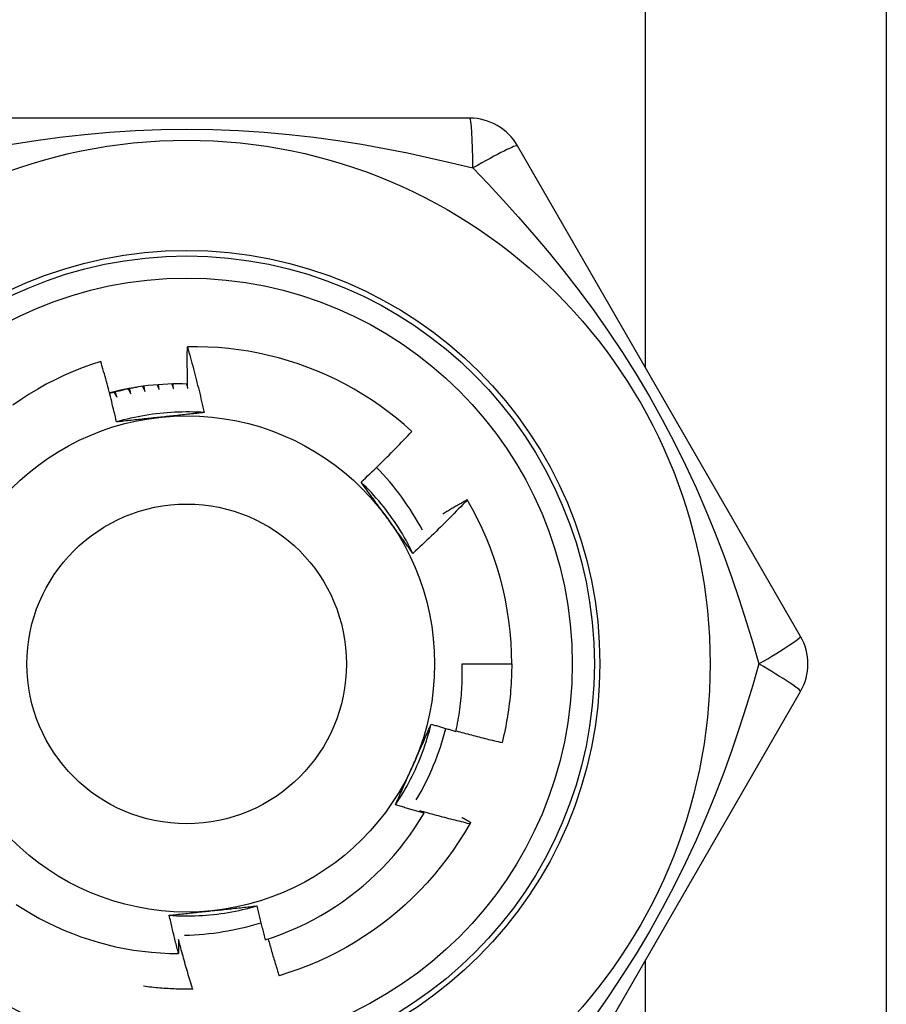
# Model space of a CAD drawing. Header units: inches. Extents: x 4 to 105, y 5 to 58.
# Tile 47 of 133: x 17.907 to 18.217, y 17.578 to 17.93. Entities that reach past the tile are written whole.
import ezdxf

# ---------------------------------------------------------------- set-up
doc = ezdxf.new("R2010")
doc.units = ezdxf.units.IN
doc.header["$MEASUREMENT"] = 0
doc.layers.add('Visible Edges(ANSI)', color=7, linetype='Continuous', lineweight=25)
doc.layers.add('Visible Tangent Edges(ANSI)', color=7, linetype='Continuous', lineweight=25)

msp = doc.modelspace()

# ---------------------------------------------------------------- linework, layer by layer
at = {"layer": 'Visible Edges(ANSI)'}
for p, q in [((18.21686335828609, 19.11375453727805), (18.21686335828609, 16.28575453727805)), ((18.06801322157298, 17.89463643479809), (17.8657136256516, 17.89463644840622)), ((18.18621094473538, 17.70959712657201), (18.08506116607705, 17.88479374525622)), ((18.06708391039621, 17.75844646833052), (18.06713238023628, 17.75836363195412)), ((18.06529052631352, 17.69975453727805), (18.08300508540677, 17.69975453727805)), ((18.08506109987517, 17.51471524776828), (18.18621090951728, 17.68991185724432)), ((17.96913488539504, 17.58363502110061), (17.96898828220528, 17.58363224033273))]:
    msp.add_line(p, q, dxfattribs=at)
at = {"layer": 'Visible Edges(ANSI)', "flags": 128}
for points in [[(17.96721527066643, 17.79818107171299), (17.9671989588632, 17.79879609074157), (17.96718365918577, 17.79941115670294), (17.96716937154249, 17.80002625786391), (17.96715609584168, 17.80064140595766), (17.96714383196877, 17.80125660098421), (17.96713257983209, 17.80187183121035), (17.96712233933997, 17.80248710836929), (17.96711311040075, 17.80310240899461), (17.96710489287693, 17.80371775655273), (17.96709768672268, 17.80433315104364), (17.96709149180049, 17.80494856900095), (17.96708630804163, 17.80556402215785), (17.9670821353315, 17.80617952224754), (17.96707897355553, 17.80679504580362), (17.96707682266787, 17.80741059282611), (17.96707568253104, 17.80802618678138), (17.96707555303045, 17.80864179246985), (17.96707643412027, 17.80925744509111), (17.96707832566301, 17.80987310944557), (17.9670812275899, 17.81048880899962), (17.96708513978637, 17.81110454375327), (17.96709006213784, 17.81172029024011), (17.96709599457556, 17.81233606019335), (17.96710293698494, 17.81295185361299)], [(18.04732974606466, 17.78275582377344), (18.04458928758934, 17.78519316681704), (18.04177604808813, 17.78753962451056), (18.03889231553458, 17.78979362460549), (18.03594037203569, 17.79195357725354), (18.0329225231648, 17.79401791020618), (18.02984105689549, 17.79598504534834), (18.02669825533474, 17.7978533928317), (18.0234964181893, 17.79962138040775), (18.02023783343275, 17.801287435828), (18.01692478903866, 17.80284996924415), (18.01355958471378, 17.80430740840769), (18.0101455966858, 17.8056577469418), (18.0066934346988, 17.80689665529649), (18.00320751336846, 17.80802283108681), (17.99969061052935, 17.80903568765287), (17.99614550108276, 17.80993460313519), (17.99257495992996, 17.81071897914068), (17.98898176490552, 17.81138821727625), (17.98536868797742, 17.81194171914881), (17.9817385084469, 17.8123788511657), (17.97809400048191, 17.81269905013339), (17.97443794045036, 17.81290167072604), (17.97077310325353, 17.81298613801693), (17.96710293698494, 17.81295185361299)], [(17.96710293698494, 17.81295185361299), (17.96738136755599, 17.81198292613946), (17.96765732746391, 17.81101330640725), (17.96793081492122, 17.81004297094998), (17.96820182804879, 17.80907195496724), (17.96847036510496, 17.80810024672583), (17.96873642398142, 17.80712785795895), (17.96900000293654, 17.8061547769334), (17.96926110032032, 17.80518101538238), (17.96951971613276, 17.80420658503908), (17.96977585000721, 17.80323145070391), (17.9700294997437, 17.80225563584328), (17.97028066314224, 17.80127915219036), (17.97052933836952, 17.80030198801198), (17.97077552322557, 17.79932415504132), (17.97101921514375, 17.7983456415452), (17.97126041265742, 17.79736648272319), (17.97149911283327, 17.79638665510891), (17.97173531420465, 17.79540617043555), (17.97196901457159, 17.79442504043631), (17.97220021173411, 17.7934432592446), (17.97242890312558, 17.79246083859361), (17.97265508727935, 17.79147777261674), (17.97287876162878, 17.79049407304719), (17.97309992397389, 17.78950973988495)], [(17.93615055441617, 17.80779727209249), (17.93281049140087, 17.80668848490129), (17.9295036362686, 17.80547422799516), (17.92623252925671, 17.80415493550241), (17.92300325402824, 17.80273267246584), (17.91982454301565, 17.80121133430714), (17.91669875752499, 17.79959237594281), (17.91362812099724, 17.79787722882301), (17.91061486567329, 17.79606727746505), (17.90766120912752, 17.79416394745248), (17.9047693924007, 17.79216863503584)], [(17.94178253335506, 17.78615964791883), (17.94157390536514, 17.78706821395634), (17.94136299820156, 17.78797619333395), (17.94114981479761, 17.78888358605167), (17.94093435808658, 17.7897903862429), (17.94071662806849, 17.79069658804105), (17.94049662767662, 17.79160219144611), (17.94027436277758, 17.79250719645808), (17.94004982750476, 17.79341159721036), (17.93982303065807, 17.79431538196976), (17.93959396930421, 17.79521856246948), (17.93936264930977, 17.79612112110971), (17.93912907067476, 17.79702306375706), (17.93889323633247, 17.79792438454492), (17.93865514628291, 17.79882508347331), (17.93841480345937, 17.79972513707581), (17.93817221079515, 17.80062456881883), (17.93792736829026, 17.80152336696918), (17.9376802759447, 17.80242154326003), (17.93743093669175, 17.80331908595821), (17.93717934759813, 17.80421599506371), (17.93692551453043, 17.80511227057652), (17.93666943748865, 17.80600791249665), (17.9364111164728, 17.80690292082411), (17.93615055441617, 17.80779727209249)], [(17.94963852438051, 17.79865955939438), (17.94920385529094, 17.79858286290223), (17.94876954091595, 17.79850428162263), (17.94833556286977, 17.79842377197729), (17.94790195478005, 17.79834136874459), (17.94746869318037, 17.79825703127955), (17.94703583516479, 17.79817083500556), (17.94660333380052, 17.79808269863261), (17.94617122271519, 17.79799265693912), (17.94573953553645, 17.79790074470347), (17.94530824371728, 17.79780692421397), (17.94487738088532, 17.79771123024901), (17.9444469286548, 17.7976136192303), (17.94401691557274, 17.79751412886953), (17.943587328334, 17.79741271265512), (17.94315821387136, 17.79730945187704), (17.94272955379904, 17.797204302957), (17.94230135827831, 17.79709726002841), (17.94187362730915, 17.79698832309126), (17.94144639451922, 17.79687752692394), (17.94101963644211, 17.79676483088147), (17.94059338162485, 17.79665027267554), (17.9401676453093, 17.79653384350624), (17.93974241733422, 17.79641554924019), (17.9393177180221, 17.79629537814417)], [(17.94193457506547, 17.79497251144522), (17.94191138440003, 17.79505112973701), (17.94188820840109, 17.7951297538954), (17.94186505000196, 17.7952083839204), (17.94184190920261, 17.79528701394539), (17.94181878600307, 17.79536565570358), (17.94179567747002, 17.79544429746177), (17.94177258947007, 17.79552295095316), (17.94174951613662, 17.79560160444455), (17.94172646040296, 17.79568026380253), (17.9417034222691, 17.79575893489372), (17.94168040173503, 17.7958376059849), (17.94165739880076, 17.79591628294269), (17.94163441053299, 17.79599496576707), (17.94161144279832, 17.79607364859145), (17.94158848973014, 17.79615234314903), (17.94156555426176, 17.79623104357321), (17.94154263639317, 17.79630974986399), (17.94151973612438, 17.79638845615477), (17.94149685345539, 17.79646716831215), (17.9414739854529, 17.79654589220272), (17.9414511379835, 17.79662461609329), (17.9414283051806, 17.79670334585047), (17.9414054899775, 17.79678208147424), (17.94138269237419, 17.79686082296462)], [(17.94594757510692, 17.79794530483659), (17.94598787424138, 17.79787010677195), (17.94602815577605, 17.79779490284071), (17.94606842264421, 17.79771969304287), (17.94610867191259, 17.79764446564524), (17.94614890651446, 17.79756923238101), (17.94618912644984, 17.79749399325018), (17.94622932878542, 17.79741874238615), (17.94626951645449, 17.79734347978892), (17.94630968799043, 17.79726821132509), (17.94634984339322, 17.79719293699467), (17.94638998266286, 17.79711764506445), (17.94643010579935, 17.79704234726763), (17.94647021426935, 17.79696704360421), (17.9465103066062, 17.79689172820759), (17.9465503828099, 17.79681640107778), (17.94659044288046, 17.79674106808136), (17.94663048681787, 17.79666572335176), (17.94667051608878, 17.79659037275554), (17.9467105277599, 17.79651501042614), (17.94675052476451, 17.79643964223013), (17.94679050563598, 17.79636426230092), (17.94683047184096, 17.79628887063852), (17.94687042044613, 17.79621347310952), (17.94691035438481, 17.79613806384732)], [(17.94691035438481, 17.79613806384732), (17.9468912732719, 17.79621777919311), (17.9468722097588, 17.7962975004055), (17.94685316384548, 17.79637722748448), (17.94683413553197, 17.79645695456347), (17.94681512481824, 17.79653668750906), (17.94679613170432, 17.79661642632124), (17.94677715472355, 17.79669617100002), (17.94675819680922, 17.7967759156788), (17.94673925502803, 17.79685566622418), (17.94672033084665, 17.79693542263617), (17.94670142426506, 17.79701518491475), (17.94668253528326, 17.79709494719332), (17.94666366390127, 17.7971747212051), (17.94664481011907, 17.79725449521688), (17.94662597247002, 17.79733426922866), (17.94660715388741, 17.79741405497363), (17.94658835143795, 17.79749384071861), (17.94656956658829, 17.79757363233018), (17.94655079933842, 17.79765342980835), (17.94653204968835, 17.79773322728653), (17.94651331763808, 17.79781303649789), (17.9464946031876, 17.79789284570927), (17.94647590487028, 17.79797266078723), (17.9464572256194, 17.7980524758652)], [(17.95108811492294, 17.79886485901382), (17.95112378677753, 17.79878907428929), (17.95115944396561, 17.79871327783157), (17.95119508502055, 17.79863748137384), (17.95123071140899, 17.79856167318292), (17.95126632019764, 17.79848585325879), (17.95130191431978, 17.79841002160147), (17.95133749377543, 17.79833418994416), (17.95137305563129, 17.79825834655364), (17.95140860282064, 17.79818250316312), (17.95144413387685, 17.79810664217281), (17.95147965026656, 17.79803078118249), (17.95151515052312, 17.79795490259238), (17.95155063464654, 17.79787902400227), (17.95158610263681, 17.79780313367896), (17.95162155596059, 17.79772723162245), (17.95165699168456, 17.79765132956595), (17.95169241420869, 17.79757541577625), (17.95172781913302, 17.79749949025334), (17.95176320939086, 17.79742355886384), (17.95179858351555, 17.79734762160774), (17.95183394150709, 17.79727167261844), (17.95186928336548, 17.79719571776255), (17.95190461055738, 17.79711975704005), (17.95193992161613, 17.79704378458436)], [(17.95193992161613, 17.79704378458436), (17.95192537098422, 17.79712240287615), (17.95191083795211, 17.79720102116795), (17.95189631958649, 17.79727964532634), (17.95188182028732, 17.79735826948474), (17.95186733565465, 17.79743689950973), (17.95185287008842, 17.79751552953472), (17.9518384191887, 17.79759417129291), (17.95182398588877, 17.7976728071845), (17.95180957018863, 17.79775144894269), (17.95179517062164, 17.79783009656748), (17.9517807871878, 17.79790875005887), (17.95176642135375, 17.79798740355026), (17.95175207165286, 17.79806605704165), (17.95173773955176, 17.79814471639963), (17.9517234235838, 17.79822338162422), (17.95170912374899, 17.7983020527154), (17.95169484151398, 17.79838072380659), (17.95168057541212, 17.79845939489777), (17.95166632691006, 17.79853806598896), (17.95165209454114, 17.79861674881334), (17.95163787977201, 17.79869543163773), (17.95162368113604, 17.79877411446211), (17.95160950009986, 17.79885280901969), (17.95159533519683, 17.79893150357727)], [(17.95630544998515, 17.79942313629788), (17.95633495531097, 17.79935088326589), (17.95636444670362, 17.7992786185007), (17.95639392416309, 17.79920635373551), (17.9564233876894, 17.79913407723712), (17.95645283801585, 17.79906178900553), (17.95648227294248, 17.79898950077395), (17.95651169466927, 17.79891721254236), (17.95654110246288, 17.79884491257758), (17.95657049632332, 17.79877260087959), (17.95659987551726, 17.79870028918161), (17.95662924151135, 17.79862796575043), (17.95665859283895, 17.79855564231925), (17.9566879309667, 17.79848330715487), (17.95671725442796, 17.79841097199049), (17.95674656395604, 17.79833862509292), (17.95677585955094, 17.79826626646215), (17.95680514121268, 17.79819390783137), (17.95683440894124, 17.7981215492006), (17.95686366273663, 17.79804917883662), (17.95689290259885, 17.79797680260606), (17.95692212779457, 17.79790442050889), (17.95695133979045, 17.79783202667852), (17.95698053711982, 17.79775963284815), (17.95700972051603, 17.79768723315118)], [(17.95700972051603, 17.79768723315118), (17.95699998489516, 17.79776107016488), (17.95699026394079, 17.79783491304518), (17.95698055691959, 17.79790876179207), (17.95697086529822, 17.79798260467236), (17.95696118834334, 17.79805645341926), (17.95695152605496, 17.79813030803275), (17.95694187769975, 17.79820416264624), (17.95693224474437, 17.79827801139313), (17.95692262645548, 17.79835187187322), (17.95691302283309, 17.79842573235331), (17.95690343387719, 17.79849959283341), (17.9568938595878, 17.79857346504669), (17.9568842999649, 17.79864732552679), (17.95687475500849, 17.79872119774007), (17.95686522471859, 17.79879506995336), (17.95685570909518, 17.79886894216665), (17.95684620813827, 17.79894281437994), (17.95683672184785, 17.79901669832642), (17.95682725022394, 17.79909057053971), (17.95681779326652, 17.7991644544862), (17.9568083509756, 17.79923833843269), (17.95679892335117, 17.79931222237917), (17.95678951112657, 17.79938611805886), (17.95678011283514, 17.79946000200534)], [(17.96153973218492, 17.79970244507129), (17.96156347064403, 17.79963434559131), (17.96158719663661, 17.79956623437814), (17.96161091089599, 17.79949812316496), (17.96163461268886, 17.79943000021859), (17.9616583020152, 17.79936187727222), (17.96168197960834, 17.79929375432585), (17.96170564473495, 17.79922561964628), (17.96172929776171, 17.79915748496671), (17.96175293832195, 17.79908935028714), (17.96177656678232, 17.79902120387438), (17.96180018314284, 17.79895305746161), (17.96182378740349, 17.79888489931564), (17.96184737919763, 17.79881674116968), (17.9618709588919, 17.79874857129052), (17.96189452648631, 17.79868040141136), (17.9619180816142, 17.79861223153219), (17.96194162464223, 17.79854404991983), (17.96196515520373, 17.79847586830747), (17.96198867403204, 17.79840767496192), (17.96201218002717, 17.79833949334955), (17.96203567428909, 17.7982712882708), (17.96205915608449, 17.79820308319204), (17.96208262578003, 17.79813487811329), (17.96210608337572, 17.79806666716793)], [(17.96210608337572, 17.79806666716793), (17.96210064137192, 17.79813525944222), (17.96209521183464, 17.7982038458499), (17.96208979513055, 17.79827244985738), (17.96208439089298, 17.79834104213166), (17.9620789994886, 17.79840963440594), (17.96207362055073, 17.79847822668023), (17.96206825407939, 17.79854683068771), (17.96206290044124, 17.79861542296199), (17.96205755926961, 17.79868402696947), (17.96205223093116, 17.79875263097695), (17.96204691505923, 17.79882123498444), (17.96204161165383, 17.79888983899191), (17.96203632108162, 17.79895844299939), (17.96203104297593, 17.79902704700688), (17.96202577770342, 17.79909565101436), (17.96202052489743, 17.79916426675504), (17.96201528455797, 17.79923287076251), (17.96201005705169, 17.7993014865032), (17.96200484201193, 17.79937010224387), (17.96199963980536, 17.79943870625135), (17.96199445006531, 17.79950732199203), (17.96198927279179, 17.79957593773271), (17.96198410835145, 17.79964456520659), (17.96197895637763, 17.79971318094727)], [(17.96677570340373, 17.79970284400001), (17.96679413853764, 17.79963947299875), (17.96681256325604, 17.79957610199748), (17.96683097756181, 17.79951273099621), (17.96684938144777, 17.79944935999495), (17.96686777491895, 17.79938597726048), (17.96688615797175, 17.79932258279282), (17.96690453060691, 17.79925920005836), (17.96692289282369, 17.7991958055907), (17.96694124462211, 17.79913241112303), (17.96695958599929, 17.79906901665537), (17.96697791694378, 17.79900561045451), (17.96699623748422, 17.79894220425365), (17.96701454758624, 17.79887879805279), (17.96703284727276, 17.79881539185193), (17.96705113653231, 17.79875197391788), (17.96706941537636, 17.79868855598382), (17.96708768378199, 17.79862512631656), (17.96710594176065, 17.79856169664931), (17.96712418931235, 17.79849826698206), (17.96714242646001, 17.7984348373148), (17.96716065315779, 17.79837140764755), (17.9671788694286, 17.79830796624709), (17.96719707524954, 17.79824452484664), (17.96721527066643, 17.79818107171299)], [(17.94087929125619, 17.79672734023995), (17.94092344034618, 17.7966543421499), (17.94096756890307, 17.79658132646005), (17.94101168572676, 17.7965083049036), (17.94105578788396, 17.79643527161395), (17.94109987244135, 17.79636223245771), (17.94114394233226, 17.79628917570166), (17.94118799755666, 17.79621611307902), (17.94123203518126, 17.79614304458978), (17.94127606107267, 17.79606995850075), (17.94132006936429, 17.79599686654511), (17.9413640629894, 17.79592376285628), (17.94140803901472, 17.79585064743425), (17.94145200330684, 17.79577752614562), (17.94149594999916, 17.79570439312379), (17.94153988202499, 17.79563124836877), (17.94158379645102, 17.79555809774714), (17.94162769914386, 17.79548493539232), (17.94167158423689, 17.7954117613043), (17.94171545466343, 17.79533857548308), (17.94175931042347, 17.79526538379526), (17.94180314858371, 17.79519218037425), (17.94184697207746, 17.79511897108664), (17.94189078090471, 17.79504574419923), (17.94193457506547, 17.79497251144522)], [(17.97309992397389, 17.78950973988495), (17.97178333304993, 17.78959137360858), (17.97046566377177, 17.7896534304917), (17.96914720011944, 17.78969596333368), (17.96782822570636, 17.78971900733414), (17.96650902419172, 17.78972261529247), (17.96518987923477, 17.78970683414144), (17.96387107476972, 17.78967170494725), (17.9625528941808, 17.7896172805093), (17.96123562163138, 17.78954360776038), (17.9599195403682, 17.78945072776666), (17.95860493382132, 17.78933868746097), (17.95729208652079, 17.78920753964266), (17.95598128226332, 17.78905731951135), (17.95467280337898, 17.78888808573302), (17.95336693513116, 17.78869987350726), (17.95206396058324, 17.78849273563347), (17.95076416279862, 17.78826671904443), (17.94946782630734, 17.78802187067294), (17.94817523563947, 17.78775823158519), (17.94688667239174, 17.78747585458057), (17.94560242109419, 17.78717478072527), (17.94432276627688, 17.78685505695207), (17.9430479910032, 17.78651673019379), (17.94177837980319, 17.7861598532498)], [(17.95760394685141, 17.78785195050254), (17.95693913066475, 17.78778206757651), (17.95627492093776, 17.78771223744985), (17.95561130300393, 17.7876424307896), (17.95494825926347, 17.78757264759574), (17.95428577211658, 17.78750287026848), (17.95362382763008, 17.78743308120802), (17.95296240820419, 17.78736326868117), (17.9523014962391, 17.78729342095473), (17.95164107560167, 17.78722352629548), (17.95098113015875, 17.78715356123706), (17.95032164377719, 17.78708351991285), (17.94966260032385, 17.78701339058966), (17.94900398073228, 17.78694314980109), (17.94834577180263, 17.78687279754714), (17.94768795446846, 17.78680230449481), (17.94703051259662, 17.78673167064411), (17.94637343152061, 17.78666087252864), (17.94571669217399, 17.78658990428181), (17.94506027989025, 17.78651874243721), (17.94440417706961, 17.78644738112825), (17.9437483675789, 17.78637580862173), (17.943092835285, 17.78630400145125), (17.9424375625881, 17.78623195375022), (17.94178253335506, 17.78615964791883)], [(17.97309992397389, 17.78950973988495), (17.97245831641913, 17.78943882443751), (17.97181653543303, 17.78936817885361), (17.97117455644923, 17.78929779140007), (17.97053235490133, 17.78922764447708), (17.96988990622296, 17.78915772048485), (17.96924718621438, 17.78908800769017), (17.96860417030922, 17.78901849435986), (17.96796083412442, 17.78894915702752), (17.96731715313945, 17.78887998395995), (17.96667310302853, 17.78881096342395), (17.96602865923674, 17.78874207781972), (17.96538379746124, 17.78867330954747), (17.96473849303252, 17.788604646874), (17.96409272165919, 17.78853607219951), (17.96344645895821, 17.78846757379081), (17.96279968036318, 17.7883991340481), (17.96215236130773, 17.78833074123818), (17.96150447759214, 17.78826237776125), (17.96085600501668, 17.78819402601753), (17.96020691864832, 17.7881256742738), (17.959557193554, 17.78805730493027), (17.95890680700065, 17.78798890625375), (17.95825573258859, 17.78792045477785), (17.95760394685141, 17.78785195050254)], [(18.02915196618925, 17.76467772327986), (18.02993448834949, 17.76540597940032), (18.03071483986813, 17.76613644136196), (18.03149302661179, 17.76686910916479), (18.03226904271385, 17.7676039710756), (18.03304288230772, 17.76834103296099), (18.03381455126, 17.76908027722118), (18.0345840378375, 17.76982170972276), (18.0353513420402, 17.77056531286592), (18.03611646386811, 17.77131109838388), (18.03687939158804, 17.77205904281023), (18.03764013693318, 17.77280915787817), (18.03839868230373, 17.7735614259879), (18.0391550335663, 17.77431584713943), (18.03990918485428, 17.77507241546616), (18.04066113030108, 17.77583112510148), (18.04141088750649, 17.7765919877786), (18.0421584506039, 17.77735499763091), (18.04290381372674, 17.77812014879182), (18.04364698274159, 17.77888744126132), (18.04438794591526, 17.77965686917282), (18.04512670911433, 17.78042842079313), (18.04586326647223, 17.78120210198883), (18.04659761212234, 17.78197790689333), (18.04732974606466, 17.78275582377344)], [(18.04771192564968, 17.73923111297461), (18.04712432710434, 17.7404121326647), (18.04651924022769, 17.74158429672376), (18.04589683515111, 17.74274738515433), (18.04525731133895, 17.74390117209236), (18.04460083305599, 17.74504543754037), (18.04392759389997, 17.74617996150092), (18.04323776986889, 17.74730451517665), (18.04253154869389, 17.74841888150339), (18.04180910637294, 17.74952283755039), (18.04107063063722, 17.7506161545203), (18.04031629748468, 17.75169861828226), (18.03954629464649, 17.7527700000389), (18.03876079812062, 17.75383008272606), (18.03795999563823, 17.7548786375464), (18.03714406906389, 17.75591545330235), (18.03631319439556, 17.75694028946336), (18.03546755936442, 17.75795294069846), (18.03460734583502, 17.7589531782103), (18.03373272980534, 17.75994077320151), (18.03284390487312, 17.76091551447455), (18.03194104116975, 17.76187716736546), (18.03102432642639, 17.76282552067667), (18.03009393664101, 17.76376034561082), (18.02915006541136, 17.76468142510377)], [(18.03852825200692, 17.7518221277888), (18.03813532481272, 17.75236293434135), (18.03774273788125, 17.752903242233), (18.03735047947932, 17.75344305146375), (18.03695852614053, 17.75398237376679), (18.03656684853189, 17.75452121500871), (18.0361754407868, 17.75505958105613), (18.03578427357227, 17.75559747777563), (18.03539332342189, 17.75613492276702), (18.03500258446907, 17.7566719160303), (18.03461202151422, 17.75720846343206), (18.03422162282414, 17.7577445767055), (18.03383135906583, 17.75828025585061), (18.0334412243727, 17.75881551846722), (18.03305118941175, 17.7593503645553), (18.03266123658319, 17.75988480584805), (18.03227134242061, 17.76041885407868), (18.03188148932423, 17.76095250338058), (18.03149165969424, 17.76148577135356), (18.03110182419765, 17.76201865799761), (18.03071197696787, 17.76255118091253), (18.03032208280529, 17.76308334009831), (18.02993212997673, 17.76361514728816), (18.02954210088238, 17.76414660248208), (18.02915196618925, 17.76467772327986)], [(18.06713238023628, 17.75836363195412), (18.06634996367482, 17.7575401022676), (18.065565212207, 17.75671883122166), (18.06477811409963, 17.7558998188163), (18.06398867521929, 17.7550830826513), (18.0631969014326, 17.75426861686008), (18.06240279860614, 17.75345643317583), (18.06160636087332, 17.75264653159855), (18.06080759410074, 17.75183891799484), (18.060006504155, 17.75103359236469), (18.0592030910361, 17.75023057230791), (18.05839734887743, 17.74942984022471), (18.057589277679, 17.74863140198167), (18.05677887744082, 17.74783526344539), (18.05596615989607, 17.74704143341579), (18.05515111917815, 17.74624991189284), (18.05433376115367, 17.74546070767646), (18.05351409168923, 17.74467382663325), (18.05269211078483, 17.74388927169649), (18.05186783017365, 17.7431070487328), (18.05104123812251, 17.74232716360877), (18.0502123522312, 17.74154962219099), (18.04938117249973, 17.74077443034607), (18.04854769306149, 17.74000159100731), (18.04771192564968, 17.73923111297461)], [(18.05838381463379, 17.75339887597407), (18.05874346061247, 17.7536137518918), (18.05910335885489, 17.75382824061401), (18.05946350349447, 17.75404232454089), (18.0598239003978, 17.75425602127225), (18.06018454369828, 17.75446931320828), (18.06054543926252, 17.75468221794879), (18.06090658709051, 17.75489471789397), (18.06126798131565, 17.75510682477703), (18.06162962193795, 17.75531853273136), (18.061991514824, 17.75552984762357), (18.0623536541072, 17.75574076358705), (18.06271603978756, 17.75595128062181), (18.06307867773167, 17.75616140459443), (18.06344155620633, 17.75637112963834), (18.06380468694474, 17.75658045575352), (18.06416806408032, 17.75678938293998), (18.06453168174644, 17.75699791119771), (18.06489555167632, 17.75720604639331), (18.06525966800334, 17.75741377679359), (18.06562401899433, 17.75762111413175), (18.06598862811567, 17.75782805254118), (18.06635348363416, 17.75803459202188), (18.06671857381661, 17.75824072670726), (18.06708391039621, 17.75844646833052)], [(18.04771192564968, 17.73923111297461), (18.04732971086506, 17.73975130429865), (18.04694763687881, 17.74027178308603), (18.04656569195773, 17.74079255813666), (18.04618384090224, 17.74131364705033), (18.04580206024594, 17.74183506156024), (18.04542032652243, 17.74235681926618), (18.04503861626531, 17.74287892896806), (18.04465690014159, 17.74340140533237), (18.04427515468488, 17.74392426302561), (18.04389335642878, 17.74444751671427), (18.0435114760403, 17.74497117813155), (18.04312949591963, 17.74549526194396), (18.04274737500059, 17.74601977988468), (18.04236510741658, 17.74654474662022), (18.0419826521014, 17.74707017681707), (18.04159999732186, 17.74759608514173), (18.04121710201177, 17.74812248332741), (18.04083395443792, 17.74864938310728), (18.04045052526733, 17.74917680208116), (18.04006678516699, 17.74970474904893), (18.03968271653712, 17.75023324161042), (18.03929828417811, 17.75076229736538), (18.03891347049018, 17.75129192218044), (18.03852825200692, 17.7518221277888)], [(18.06308888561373, 17.67566196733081), (18.06329832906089, 17.67665113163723), (18.06349772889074, 17.67764262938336), (18.06368701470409, 17.67863624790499), (18.06386610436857, 17.67963150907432), (18.06403498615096, 17.68062830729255), (18.06419364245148, 17.68162656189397), (18.06434206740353, 17.68262619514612), (18.06448024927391, 17.68362712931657), (18.06460817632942, 17.6846292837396), (18.06472584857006, 17.68563258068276), (18.06483324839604, 17.68663694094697), (18.06493036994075, 17.68764228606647), (18.06501720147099, 17.68864853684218), (18.06509373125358, 17.68965561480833), (18.06515995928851, 17.69066344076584), (18.06521586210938, 17.69167193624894), (18.0652614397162, 17.69268102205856), (18.06529668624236, 17.69369061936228), (18.06532158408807, 17.69470065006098), (18.06533612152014, 17.69571103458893), (18.06534028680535, 17.69672169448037), (18.06533409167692, 17.69773255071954), (18.06531750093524, 17.69874352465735), (18.06529052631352, 17.69975453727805)], [(18.08300508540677, 17.69975453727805), (18.0829990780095, 17.69857291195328), (18.0829810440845, 17.69739140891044), (18.08295099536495, 17.69621015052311), (18.08290892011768, 17.6950292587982), (18.08285484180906, 17.69384885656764), (18.0827887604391, 17.69266906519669), (18.08271066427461, 17.69149000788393), (18.08262058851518, 17.69031180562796), (18.0825185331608, 17.68913458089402), (18.08240449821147, 17.68795845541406), (18.08227850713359, 17.68678355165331), (18.08214055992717, 17.68560998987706), (18.0819906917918, 17.68443789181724), (18.08182890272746, 17.68326737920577), (18.08165520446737, 17.68209857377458), (18.08146963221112, 17.68093159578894), (18.0812721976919, 17.67976656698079), (18.08106292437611, 17.67860360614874), (18.08084182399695, 17.67744283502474), (18.08060892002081, 17.67628437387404), (18.08036424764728, 17.67512834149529), (18.08010783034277, 17.67397485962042), (18.07983967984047, 17.67282404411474), (18.07955984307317, 17.67167601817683)], [(18.04147536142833, 17.649475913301), (18.04220435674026, 17.65057529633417), (18.04291693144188, 17.65168540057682), (18.0436129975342, 17.65280595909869), (18.04429244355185, 17.65393670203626), (18.04495516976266, 17.65507735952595), (18.04560107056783, 17.65622766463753), (18.04623005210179, 17.65738734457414), (18.04684200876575, 17.65855613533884), (18.04743684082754, 17.65973376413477), (18.04801444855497, 17.66091996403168), (18.04857472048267, 17.66211446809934), (18.04911756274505, 17.66331700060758), (18.04964287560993, 17.66452730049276), (18.05015054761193, 17.66574509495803), (18.05064049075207, 17.66697011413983), (18.05111259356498, 17.66820209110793), (18.05156675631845, 17.66944075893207), (18.05200287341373, 17.6706858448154), (18.05242085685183, 17.67193707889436), (18.05282058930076, 17.67319419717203), (18.05320197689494, 17.67445692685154), (18.0535649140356, 17.67572500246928), (18.05390930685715, 17.67699815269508), (18.05423504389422, 17.67827610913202)], [(18.04778766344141, 17.6637247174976), (18.04805955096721, 17.6643354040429), (18.04833118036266, 17.6649455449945), (18.04860253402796, 17.66555515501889), (18.04887362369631, 17.66616426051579), (18.04914443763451, 17.66677287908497), (18.04941496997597, 17.66738103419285), (18.04968522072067, 17.66798874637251), (18.04995518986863, 17.66859603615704), (18.05022486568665, 17.66920292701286), (18.05049424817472, 17.66980943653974), (18.05076333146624, 17.67041559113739), (18.05103212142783, 17.6710214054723), (18.05130060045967, 17.67162690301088), (18.05156877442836, 17.67223211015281), (18.05183663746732, 17.67283703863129), (18.05210418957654, 17.67344171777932), (18.05237141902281, 17.67404616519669), (18.05263832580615, 17.6746504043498), (18.05290490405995, 17.6752544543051), (18.05317115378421, 17.67585833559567), (18.05343707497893, 17.67646207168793), (18.05370265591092, 17.67706568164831), (18.05396789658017, 17.67766918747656), (18.05423279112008, 17.67827261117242)], [(18.05423279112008, 17.67827261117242), (18.05460057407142, 17.6781593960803), (18.05496846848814, 17.67804656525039), (18.05533646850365, 17.67793412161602), (18.05570457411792, 17.67782206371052), (18.05607279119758, 17.6777103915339), (18.05644111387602, 17.6775991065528), (18.05680953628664, 17.67748820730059), (18.05717807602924, 17.67737769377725), (18.05754671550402, 17.67726756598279), (18.05791546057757, 17.67715782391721), (18.05828431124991, 17.6770484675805), (18.05865326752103, 17.67693949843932), (18.05902232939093, 17.67683091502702), (18.05939149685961, 17.6767227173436), (18.05976076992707, 17.67661490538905), (18.06013014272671, 17.67650747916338), (18.06049962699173, 17.67640044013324), (18.06086921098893, 17.67629378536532), (18.06123890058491, 17.67618751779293), (18.06160868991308, 17.67608163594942), (18.06197858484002, 17.67597613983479), (18.06234857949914, 17.67587102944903), (18.06271867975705, 17.67576630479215), (18.06308888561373, 17.67566196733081)], [(18.06313140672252, 17.67585882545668), (18.06381167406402, 17.67566982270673), (18.06449231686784, 17.67548209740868), (18.06517334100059, 17.67529565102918), (18.06585474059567, 17.67511048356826), (18.06653652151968, 17.67492659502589), (18.06721867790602, 17.67474398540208), (18.06790120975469, 17.67456265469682), (18.06858410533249, 17.67438260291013), (18.06926737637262, 17.6742038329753), (18.06995102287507, 17.67402634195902), (18.07063502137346, 17.6738501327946), (18.07131939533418, 17.67367520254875), (18.07200413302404, 17.67350155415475), (18.07268923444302, 17.67332918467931), (18.07337469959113, 17.67315809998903), (18.07406051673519, 17.6729882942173), (18.07474669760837, 17.67281977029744), (18.07543323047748, 17.67265253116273), (18.07612011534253, 17.67248657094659), (18.07680736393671, 17.6723218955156), (18.07749496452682, 17.67215850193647), (18.07818290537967, 17.6719963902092), (18.07887120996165, 17.67183556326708), (18.07955984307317, 17.67167601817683)], [(18.04147536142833, 17.649475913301), (18.04173475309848, 17.65006702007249), (18.04199446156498, 17.65065813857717), (18.04225449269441, 17.65124930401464), (18.04251484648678, 17.6518405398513), (18.04277551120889, 17.65243187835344), (18.04303649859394, 17.65302334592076), (18.04329780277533, 17.65361497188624), (18.04355942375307, 17.6542067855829), (18.04382136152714, 17.65479881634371), (18.04408361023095, 17.65539109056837), (18.04434617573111, 17.65598363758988), (18.044609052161, 17.65657648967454), (18.04487224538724, 17.65716967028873), (18.04513574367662, 17.65776321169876), (18.04539955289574, 17.65835714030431), (18.0456636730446, 17.65895148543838), (18.0459280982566, 17.65954627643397), (18.04619283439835, 17.66014154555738), (18.04645787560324, 17.66073731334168), (18.04672322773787, 17.66133361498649), (18.04698887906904, 17.66193047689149), (18.04725483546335, 17.66252793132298), (18.04752109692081, 17.66312599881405), (18.04778766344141, 17.6637247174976)], [(18.05167741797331, 17.64642776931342), (18.05125081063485, 17.64654923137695), (18.05082433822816, 17.64667117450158), (18.05039798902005, 17.64679359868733), (18.04997177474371, 17.64691650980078), (18.04954568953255, 17.64703989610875), (18.04911973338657, 17.64716376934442), (18.04869391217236, 17.6472881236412), (18.04826822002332, 17.64741295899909), (18.04784266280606, 17.64753828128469), (18.04741723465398, 17.6476640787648), (18.04699194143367, 17.64779036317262), (18.04656677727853, 17.64791712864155), (18.04614175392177, 17.64804437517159), (18.04571685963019, 17.64817210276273), (18.04529210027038, 17.64830031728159), (18.04486747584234, 17.64842900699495), (18.04444298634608, 17.64855818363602), (18.04401863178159, 17.64868784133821), (18.04359441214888, 17.6488179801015), (18.04317032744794, 17.6489485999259), (18.04274638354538, 17.64907970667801), (18.04232256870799, 17.64921129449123), (18.04189889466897, 17.64934336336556), (18.04147536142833, 17.649475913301)], [(17.99493606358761, 17.60119549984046), (17.9978710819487, 17.60217843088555), (18.0007783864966, 17.60325097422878), (18.00365409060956, 17.60441207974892), (18.00648995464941, 17.60565845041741), (18.00928358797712, 17.60698877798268), (18.01203314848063, 17.60840197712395), (18.01473678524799, 17.60989694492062), (18.01739265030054, 17.6114725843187), (18.01999890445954, 17.61312779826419), (18.02255369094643, 17.61486148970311), (18.02505517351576, 17.61667256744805), (18.02750149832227, 17.61855992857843), (18.02989081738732, 17.62052248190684), (18.03222128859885, 17.62255912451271), (18.03449106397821, 17.62466876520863), (18.036695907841, 17.62684789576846), (18.03883008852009, 17.62909081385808), (18.04089219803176, 17.63139569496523), (18.04288092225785, 17.63376077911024), (18.04479493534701, 17.63618431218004), (18.04663291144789, 17.63866452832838), (18.04839353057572, 17.64119968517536), (18.05007547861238, 17.64378801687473), (18.05167741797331, 17.64642776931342)], [(18.05016243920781, 17.64732200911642), (18.05022564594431, 17.64728489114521), (18.05028884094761, 17.6472477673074), (18.05035203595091, 17.64721062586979), (18.05041521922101, 17.64717347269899), (18.05047839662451, 17.64713630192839), (18.05054156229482, 17.64709912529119), (18.05060472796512, 17.64706193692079), (18.05066788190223, 17.6470247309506), (18.05073102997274, 17.64698751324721), (18.05079417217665, 17.64695028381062), (18.05085730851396, 17.64691304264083), (18.05092043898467, 17.64687578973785), (18.05098355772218, 17.64683852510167), (18.05104667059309, 17.64680124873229), (18.05110977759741, 17.64676395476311), (18.05117287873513, 17.64672664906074), (18.05123596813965, 17.64668933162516), (18.05129905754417, 17.64665200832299), (18.05136213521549, 17.64661466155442), (18.05142520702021, 17.64657730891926), (18.05148826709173, 17.6465399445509), (18.05155132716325, 17.64650256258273), (18.05161437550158, 17.64646517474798), (18.05167741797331, 17.64642776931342)], [(18.06800030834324, 17.64265620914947), (18.0672533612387, 17.64283399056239), (18.0665067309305, 17.64301322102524), (18.06576039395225, 17.64319388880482), (18.06501437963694, 17.64337600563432), (18.06426867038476, 17.64355957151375), (18.06352327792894, 17.64374458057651), (18.06277820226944, 17.6439310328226), (18.0620334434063, 17.64411893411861), (18.06128900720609, 17.64430827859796), (18.06054489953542, 17.64449906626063), (18.05980110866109, 17.64469130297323), (18.05905764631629, 17.64488498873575), (18.05831451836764, 17.64508011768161), (18.05757171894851, 17.64527668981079), (18.05682925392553, 17.6454747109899), (18.05608712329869, 17.64567418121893), (18.05534533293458, 17.6458750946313), (18.05460388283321, 17.64607745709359), (18.05386277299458, 17.64628126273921), (18.05312200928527, 17.64648651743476), (18.0523815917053, 17.64669322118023), (18.05164152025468, 17.64690136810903), (18.05090180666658, 17.64711096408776), (18.05016243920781, 17.64732200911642)], [(18.06800030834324, 17.64265620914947), (18.06611977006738, 17.63944644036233), (18.06413739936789, 17.63629854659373), (18.062055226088, 17.63321575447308), (18.0598753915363, 17.63020122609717), (18.05760013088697, 17.62725805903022), (18.05523177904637, 17.62438926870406), (18.05277276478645, 17.62159780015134), (18.05022561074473, 17.61888651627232), (18.04759293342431, 17.61625820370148), (18.04487742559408, 17.61371554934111), (18.04208187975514, 17.61126116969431), (18.03920916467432, 17.60889758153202), (18.03626222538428, 17.60662720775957), (18.03324408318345, 17.60445238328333), (18.03015784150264, 17.60237532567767), (18.02700666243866, 17.60039818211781), (18.02379377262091, 17.59852297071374), (18.02052248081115, 17.59675162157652), (18.01719613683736, 17.59508595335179), (18.0138181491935, 17.59352765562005), (18.0103919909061, 17.59207835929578), (18.00692117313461, 17.5907395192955), (18.00340925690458, 17.58951253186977), (17.99985984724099, 17.58839865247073)], [(18.06521658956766, 17.64495179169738), (18.06534520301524, 17.64487867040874), (18.06547378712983, 17.64480549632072), (18.06560233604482, 17.64473227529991), (18.06573087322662, 17.64465900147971), (18.06585937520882, 17.64458567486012), (18.06598784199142, 17.64451229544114), (18.06611629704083, 17.64443886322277), (18.06624471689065, 17.6443653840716), (18.06637311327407, 17.64429185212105), (18.0665014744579, 17.64421826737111), (18.06662981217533, 17.64414462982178), (18.06675812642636, 17.64407094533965), (18.0668864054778, 17.64399720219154), (18.06701466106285, 17.64392341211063), (18.06714289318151, 17.64384956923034), (18.06727110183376, 17.64377567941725), (18.06739927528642, 17.64370173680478), (18.06752742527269, 17.64362773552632), (18.06765554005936, 17.64355368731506), (18.06778363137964, 17.64347959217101), (18.06791169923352, 17.64340543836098), (18.06803974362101, 17.64333123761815), (18.0681677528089, 17.64325698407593), (18.0682957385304, 17.64318267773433)], [(18.0682957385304, 17.64318267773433), (18.06828347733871, 17.64316071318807), (18.06827121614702, 17.6431387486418), (18.06825895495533, 17.64311678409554), (18.06824668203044, 17.64309482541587), (18.06823440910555, 17.64307287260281), (18.06822213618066, 17.64305091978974), (18.06820985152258, 17.64302896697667), (18.06819756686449, 17.64300702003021), (18.0681852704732, 17.64298507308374), (18.06817297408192, 17.64296313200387), (18.06816066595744, 17.642941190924), (18.06814836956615, 17.64291924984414), (18.06813604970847, 17.64289732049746), (18.06812374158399, 17.6428753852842), (18.06811140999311, 17.64285345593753), (18.06809909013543, 17.64283152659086), (18.06808675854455, 17.64280960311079), (18.06807442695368, 17.64278768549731), (18.0680620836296, 17.64276576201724), (18.06804974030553, 17.64274385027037), (18.06803738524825, 17.64272193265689), (18.06802503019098, 17.64270002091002), (18.06801267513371, 17.64267811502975), (18.06800030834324, 17.64265620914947)], [(17.90594443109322, 17.61388772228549), (17.90866053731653, 17.61213931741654), (17.91142979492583, 17.61047475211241), (17.91425036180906, 17.60889539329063), (17.91712038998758, 17.60740259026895), (17.92003801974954, 17.60599769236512), (17.92300140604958, 17.60468204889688), (17.9260047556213, 17.60345858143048), (17.92904064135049, 17.60233024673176), (17.93210676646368, 17.60129761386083), (17.93520084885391, 17.60036124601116), (17.93832061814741, 17.59952171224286), (17.94146379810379, 17.59877956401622), (17.94462811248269, 17.59813538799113), (17.9478112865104, 17.59758971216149), (17.95101104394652, 17.59714313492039), (17.95422511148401, 17.59679618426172), (17.9574512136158, 17.59654944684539), (17.9606870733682, 17.59640348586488), (17.96392965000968, 17.59635885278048)], [(17.9606267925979, 17.60999933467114), (17.96194338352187, 17.60991770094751), (17.96326105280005, 17.6098556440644), (17.96457951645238, 17.60981311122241), (17.96589849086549, 17.60979006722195), (17.96721769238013, 17.60978645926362), (17.96853683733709, 17.60980224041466), (17.96985564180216, 17.60983736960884), (17.97117382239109, 17.60989179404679), (17.97249109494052, 17.60996546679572), (17.97380717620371, 17.61005834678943), (17.97512178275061, 17.61017038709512), (17.97643463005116, 17.61030153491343), (17.97774543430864, 17.61045175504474), (17.97905391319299, 17.61062098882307), (17.98035978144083, 17.61080920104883), (17.98166275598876, 17.61101633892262), (17.98296255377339, 17.61124235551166), (17.98425889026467, 17.61148720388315), (17.98555148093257, 17.6117508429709), (17.98684004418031, 17.61203321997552), (17.98812429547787, 17.61233429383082), (17.9894039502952, 17.61265401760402), (17.99067872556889, 17.6129923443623), (17.99194833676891, 17.6133492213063)], [(17.9606267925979, 17.60999933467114), (17.96126840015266, 17.61007025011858), (17.96191018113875, 17.61014089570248), (17.96255216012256, 17.61021128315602), (17.96319436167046, 17.61028143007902), (17.96383681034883, 17.61035135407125), (17.96447953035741, 17.61042106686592), (17.96512254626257, 17.61049058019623), (17.96576588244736, 17.61055991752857), (17.96640956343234, 17.61062909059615), (17.96705361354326, 17.61069811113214), (17.96769805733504, 17.61076699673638), (17.96834291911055, 17.61083576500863), (17.96898822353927, 17.6109044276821), (17.9696339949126, 17.61097300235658), (17.97028025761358, 17.61104150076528), (17.97092703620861, 17.61110994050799), (17.97157435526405, 17.61117833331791), (17.97222223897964, 17.61124669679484), (17.9728707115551, 17.61131504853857), (17.97351979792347, 17.61138340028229), (17.97416952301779, 17.61145176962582), (17.97481990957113, 17.61152016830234), (17.9754709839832, 17.61158861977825), (17.97612276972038, 17.61165712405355)], [(17.97612276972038, 17.61165712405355), (17.97678758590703, 17.61172700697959), (17.97745179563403, 17.61179683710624), (17.97811541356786, 17.61186664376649), (17.97877845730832, 17.61193642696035), (17.97944094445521, 17.61200620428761), (17.98010288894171, 17.61207599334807), (17.9807643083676, 17.61214580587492), (17.98142522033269, 17.61221565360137), (17.98208564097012, 17.61228554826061), (17.98274558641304, 17.61235551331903), (17.98340507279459, 17.61242555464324), (17.98406411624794, 17.61249568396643), (17.98472273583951, 17.61256592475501), (17.98538094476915, 17.61263627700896), (17.98603876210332, 17.61270677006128), (17.98669620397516, 17.61277740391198), (17.98735328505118, 17.61284820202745), (17.9880100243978, 17.61291917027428), (17.98866643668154, 17.61299033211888), (17.98932253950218, 17.61306169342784), (17.98997834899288, 17.61313326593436), (17.99063388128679, 17.61320507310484), (17.99128915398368, 17.61327712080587), (17.99194418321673, 17.61334942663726)], [(17.99194418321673, 17.61334942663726), (17.99206066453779, 17.61284085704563), (17.99217786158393, 17.61233247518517), (17.99229576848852, 17.61182427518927), (17.99241439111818, 17.61131626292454), (17.99253372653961, 17.61080843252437), (17.9926537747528, 17.61030078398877), (17.99277453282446, 17.60979332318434), (17.99289600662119, 17.60928605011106), (17.99301818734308, 17.60877896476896), (17.99314108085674, 17.60827206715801), (17.99326468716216, 17.60776535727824), (17.99338900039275, 17.60725883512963), (17.99351402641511, 17.60675250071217), (17.99363975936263, 17.60624635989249), (17.99376620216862, 17.60574040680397), (17.99389335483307, 17.60523464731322), (17.99402121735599, 17.60472907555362), (17.99414978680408, 17.60422369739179), (17.99427906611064, 17.60371851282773), (17.99440905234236, 17.60321352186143), (17.99453974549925, 17.60270872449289), (17.9946711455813, 17.60220412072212), (17.99480324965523, 17.6016997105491), (17.99493606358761, 17.60119549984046)], [(17.96392965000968, 17.59635885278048), (17.96378238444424, 17.59692463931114), (17.96363595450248, 17.59749066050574), (17.96349036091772, 17.59805690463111), (17.96334560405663, 17.59862338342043), (17.96320168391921, 17.59919007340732), (17.96305860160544, 17.59975699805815), (17.96291635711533, 17.60032414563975), (17.96277495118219, 17.6008915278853), (17.96263438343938, 17.60145912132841), (17.96249465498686, 17.60202693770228), (17.96235576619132, 17.60259497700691), (17.9622177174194, 17.6031632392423), (17.96208050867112, 17.60373171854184), (17.96194414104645, 17.60430042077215), (17.96180861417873, 17.60486934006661), (17.96167392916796, 17.60543847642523), (17.96154008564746, 17.60600782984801), (17.9614070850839, 17.60657740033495), (17.96127492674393, 17.60714718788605), (17.96114361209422, 17.60771719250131), (17.96101314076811, 17.60828740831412), (17.96088351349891, 17.6088578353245), (17.96075473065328, 17.60942847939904), (17.9606267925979, 17.60999933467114)], [(17.96395634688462, 17.60137031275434), (17.96395657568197, 17.60116152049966), (17.96395668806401, 17.60095272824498), (17.96395668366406, 17.6007439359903), (17.96395656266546, 17.60053514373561), (17.96395632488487, 17.60032633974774), (17.96395597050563, 17.60011754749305), (17.96395549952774, 17.59990874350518), (17.96395491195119, 17.5996999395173), (17.96395420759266, 17.59949113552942), (17.96395338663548, 17.59928233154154), (17.96395244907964, 17.59907351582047), (17.96395139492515, 17.59886471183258), (17.96395022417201, 17.59865589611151), (17.96394893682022, 17.59844708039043), (17.96394753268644, 17.59823826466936), (17.96394601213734, 17.59802944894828), (17.96394437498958, 17.5978206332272), (17.96394262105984, 17.59761180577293), (17.96394075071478, 17.59740299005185), (17.96393876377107, 17.59719416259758), (17.96393666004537, 17.59698533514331), (17.96393443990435, 17.59677650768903), (17.96393210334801, 17.59656768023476), (17.96392965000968, 17.59635885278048)], [(17.96898828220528, 17.58363224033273), (17.96876241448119, 17.58436608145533), (17.96853794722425, 17.58510039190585), (17.96831488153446, 17.58583515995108), (17.96809321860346, 17.58657039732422), (17.96787295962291, 17.58730610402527), (17.96765410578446, 17.58804226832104), (17.9674366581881, 17.58877890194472), (17.96722061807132, 17.58951598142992), (17.96700598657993, 17.59025353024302), (17.96679276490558, 17.59099152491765), (17.9665809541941, 17.59172997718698), (17.96637055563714, 17.59246888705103), (17.96616157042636, 17.5932082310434), (17.9659539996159, 17.59394803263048), (17.96574784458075, 17.59468828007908), (17.96554310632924, 17.5954289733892), (17.96533978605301, 17.59617011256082), (17.96513788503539, 17.59691168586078), (17.96493740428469, 17.59765370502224), (17.96473834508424, 17.59839615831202), (17.96454070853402, 17.59913904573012), (17.96434449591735, 17.59988236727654), (17.96414970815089, 17.60062612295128), (17.96395634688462, 17.60137031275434)], [(17.99597898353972, 17.60153348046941), (17.99613101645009, 17.60098368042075), (17.9962838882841, 17.60043409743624), (17.99643760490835, 17.5998847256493), (17.99659216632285, 17.59933556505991), (17.99674756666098, 17.59878661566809), (17.99690381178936, 17.59823790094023), (17.99706089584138, 17.59768938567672), (17.99721882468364, 17.59714109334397), (17.99737759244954, 17.59659302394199), (17.99753720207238, 17.59604516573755), (17.99769765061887, 17.59549753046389), (17.99785894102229, 17.59495011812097), (17.99802107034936, 17.59440292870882), (17.99818403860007, 17.59385596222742), (17.99834784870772, 17.59330920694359), (17.99851249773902, 17.5927626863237), (17.99867798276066, 17.59221638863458), (17.99884430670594, 17.59167031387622), (17.99901146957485, 17.59112447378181), (17.99917947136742, 17.59057884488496), (17.99934830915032, 17.59003345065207), (17.99951798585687, 17.58948829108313), (17.99968849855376, 17.58894335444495), (17.99985984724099, 17.58839865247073)], [(17.96898828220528, 17.58363224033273), (17.968255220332, 17.58362114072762), (17.96752210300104, 17.58361467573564), (17.96678895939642, 17.58361283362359), (17.96605581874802, 17.58361561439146), (17.96532271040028, 17.58362302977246), (17.96458966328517, 17.5836350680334), (17.96385670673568, 17.58365172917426), (17.9631238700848, 17.58367302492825), (17.96239118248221, 17.58369894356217), (17.96165867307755, 17.58372948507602), (17.96092637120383, 17.58376464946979), (17.96019430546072, 17.5838044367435), (17.95946250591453, 17.58384884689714), (17.95873100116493, 17.58389786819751), (17.95799982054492, 17.58395151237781), (17.95726899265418, 17.58400977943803), (17.95653854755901, 17.58407264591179), (17.95580851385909, 17.58414012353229), (17.95507892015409, 17.58421221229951), (17.95434979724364, 17.58428890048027), (17.95362117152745, 17.58437019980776), (17.95289307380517, 17.58445608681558), (17.95216553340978, 17.58454657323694), (17.95143857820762, 17.58464164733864)]]:
    msp.add_lwpolyline(points, dxfattribs=at)
at = {"layer": 'Visible Edges(ANSI)'}
for centre, radius in [((17.96686335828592, 17.69975453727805), 0.1870078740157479), ((17.9668633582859, 17.69975453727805), 0.137795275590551), ((17.96686335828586, 17.69975453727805), 0.0885826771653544)]:
    msp.add_circle(centre, radius, dxfattribs=at)
for centre, radius, start, end in [((18.06801330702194, 17.87495138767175), 0.0196850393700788, 30.0000000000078, 90.00000000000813), ((17.96416529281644, 17.70131226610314), 0.098425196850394, 88.24652154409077, 104.6596363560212), ((17.96416529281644, 17.70131226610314), 0.0984251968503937, 27.98803728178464, 44.2123013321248), ((17.96686335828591, 17.69975453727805), 0.1161417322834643, 0, 30.307075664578), ((18.16916325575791, 17.69975453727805), 0.0196850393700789, 330.0000000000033, 29.99999999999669), ((17.96416529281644, 17.70131226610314), 0.0984251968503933, 329.4219145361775, 345.5198235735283), ((17.96416529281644, 17.70131226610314), 0.0984251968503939, 271.1335293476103, 287.262973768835)]:
    msp.add_arc(centre, radius, start, end, dxfattribs=at)
at = {"layer": 'Visible Tangent Edges(ANSI)'}
for p, q in [((18.13086335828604, 17.80546198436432), (18.13086335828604, 19.11375453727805)), ((18.13086335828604, 16.28575453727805), (18.13086335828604, 17.59404709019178))]:
    msp.add_line(p, q, dxfattribs=at)
at = {"layer": 'Visible Tangent Edges(ANSI)', "flags": 128}
for points in [[(17.90447142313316, 17.88530986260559), (17.91293685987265, 17.88664806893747), (17.92156022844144, 17.88782512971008), (17.93034326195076, 17.88882367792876), (17.93928803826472, 17.88962631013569), (17.94839041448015, 17.89021514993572), (17.95761058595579, 17.89057686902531), (17.96690145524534, 17.89069942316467), (17.97619217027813, 17.89057602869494), (17.98541183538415, 17.89021266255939), (17.99451615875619, 17.88961993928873), (18.00346901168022, 17.88881503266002), (18.01224614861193, 17.88781551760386), (18.0208562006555, 17.88663868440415), (18.0293015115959, 17.88530225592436), (18.03758390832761, 17.88382414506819), (18.04570785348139, 17.88222155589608), (18.0536786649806, 17.88051146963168), (18.06148377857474, 17.87871512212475), (18.06910922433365, 17.87685412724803)], [(18.06911311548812, 17.87685236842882), (18.07453054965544, 17.8711869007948), (18.07998480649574, 17.86533006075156), (18.0854564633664, 17.85927599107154), (18.0909248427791, 17.85302020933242), (18.0963630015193, 17.84656521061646), (18.10175464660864, 17.83990300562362), (18.10708570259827, 17.83302351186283), (18.11234198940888, 17.82591643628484), (18.11750949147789, 17.81857133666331), (18.12257060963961, 17.81098287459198), (18.12749394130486, 17.80317882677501), (18.13224551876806, 17.79519397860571), (18.13678405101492, 17.78708631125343), (18.14107915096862, 17.77892013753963), (18.14511801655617, 17.7707392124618), (18.14889739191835, 17.76258335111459), (18.15242034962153, 17.75448237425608), (18.15570618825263, 17.74643744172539), (18.15877147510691, 17.73845535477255), (18.16163260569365, 17.73054355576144), (18.16430666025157, 17.72270670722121), (18.16681110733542, 17.71494875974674), (18.16915799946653, 17.70729115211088), (18.17135904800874, 17.69975682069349)], [(18.17135941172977, 17.69975254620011), (18.16916169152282, 17.69222815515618), (18.16681666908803, 17.68457626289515), (18.1643098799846, 17.67681161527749), (18.16162724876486, 17.66895035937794), (18.15875692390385, 17.66101521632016), (18.15568370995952, 17.65301593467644), (18.1523916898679, 17.64495969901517), (18.1488650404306, 17.63685385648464), (18.14508771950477, 17.6287056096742), (18.1410491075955, 17.62053263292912), (18.13675529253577, 17.61237189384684), (18.13221517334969, 17.60426253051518), (18.12745474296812, 17.59626416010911), (18.122527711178, 17.58845730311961), (18.11747255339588, 17.58088393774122), (18.11230853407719, 17.57354605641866)]]:
    msp.add_lwpolyline(points, dxfattribs=at)
at = {"layer": 'Visible Tangent Edges(ANSI)'}
for centre, radius in [((17.9668633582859, 17.69975453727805), 0.1476377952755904), ((17.9668633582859, 17.69975453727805), 0.1456692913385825), ((17.96686335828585, 17.69975453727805), 0.0570866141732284)]:
    msp.add_circle(centre, radius, dxfattribs=at)
for centre, major_axis, ratio, start_param, end_param in [((18.06801330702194, 17.87495138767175), (0, 0.0196850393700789), 0.0560536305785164, 4.809173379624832, 6.283185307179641), ((18.06801330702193, 17.87495138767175), (0.017047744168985, 0.0098425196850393), 0.056053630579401, 0, 1.47401192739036), ((18.16916325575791, 17.69975453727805), (0.0170477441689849, 0.0098425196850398), 0.0560536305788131, 4.809173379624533, 6.283185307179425), ((18.16916325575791, 17.69975453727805), (0.0170477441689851, -0.0098425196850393), 0.0560536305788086, 0, 1.47401192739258)]:
    msp.add_ellipse(centre, major_axis=major_axis, ratio=ratio, start_param=start_param, end_param=end_param, dxfattribs=at)

doc.saveas('drawing.dxf')
